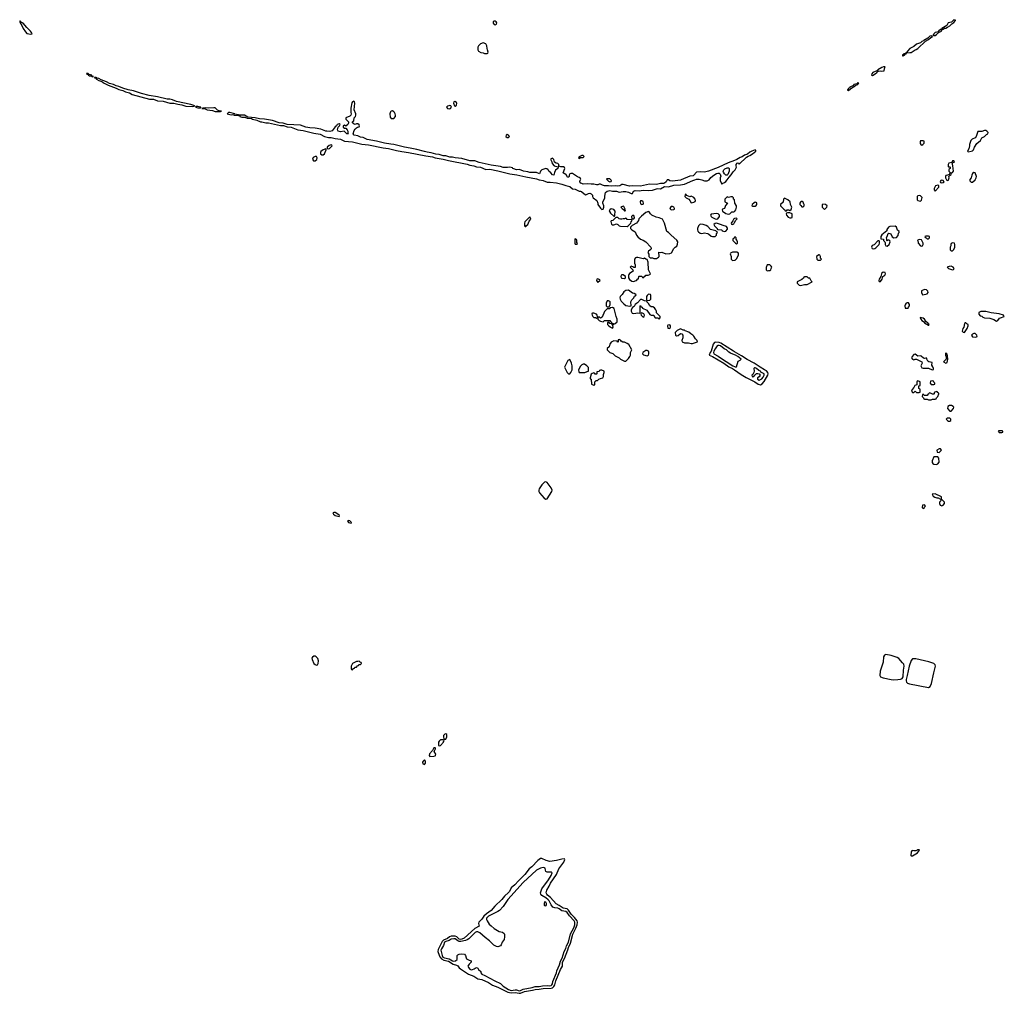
# Model space of a CAD drawing. Header units: inches. Extents: x 2701622 to 2964296, y 496201 to 720542.
# Tile 83 of 256: x 2789281 to 2804046, y 607805 to 622401. Entities that reach past the tile are written whole.
import ezdxf

# ---------------------------------------------------------------- set-up
doc = ezdxf.new("R2010")
doc.units = ezdxf.units.IN
doc.header["$MEASUREMENT"] = 0
for name, color, linetype in [('C7682', 7, 'Continuous'), ('C7690', 7, 'Continuous'), ('C7691', 7, 'Continuous'), ('C7692', 7, 'Continuous'), ('C8600', 7, 'Continuous'), ('C8601', 7, 'Continuous'), ('C8602', 7, 'Continuous')]:
    doc.layers.add(name, color=color, linetype=linetype)

msp = doc.modelspace()

# ---------------------------------------------------------------- linework, layer by layer
at = {"layer": 'C7682', "color": 4, "elevation": 4}
msp.add_lwpolyline([(2789290, 622382), (2789282, 622378), (2789281, 622370), (2789290, 622352), (2789315, 622315), (2789331, 622270), (2789370, 622217), (2789390, 622196), (2789450, 622186), (2789466, 622190), (2789459, 622210), (2789444, 622230), (2789386, 622286), (2789333, 622350), (2789303, 622363)], close=True, dxfattribs=at)
at = {"layer": 'C7690', "color": 4}
for points, elevation in [([(2797090, 609825), (2797050, 609795), (2796960, 609700), (2796923, 609670), (2796856, 609584), (2796760, 609490), (2796708, 609430), (2796653, 609387), (2796624, 609330), (2796610, 609314), (2796550, 609261), (2796510, 609212), (2796407, 609113), (2796350, 609048), (2796282, 608998), (2796241, 608959), (2796210, 608917), (2796167, 608870), (2796162, 608850), (2796171, 608809), (2796106, 608774), (2795946, 608630), (2795910, 608616), (2795890, 608612), (2795870, 608618), (2795834, 608654), (2795810, 608662), (2795750, 608661), (2795727, 608653), (2795694, 608626), (2795638, 608602), (2795616, 608584), (2795556, 608464), (2795552, 608432), (2795557, 608417), (2795582, 608350), (2795604, 608324), (2795643, 608303), (2795710, 608287), (2795783, 608243), (2795830, 608228), (2795850, 608215), (2795870, 608188), (2795890, 608170), (2796010, 608090), (2796090, 608064), (2796150, 608023), (2796211, 608010), (2796310, 607965), (2796370, 607929), (2796450, 607899), (2796603, 607823), (2796650, 607814), (2796710, 607816), (2796770, 607805), (2796790, 607809), (2796850, 607834), (2796970, 607852), (2797010, 607864), (2797070, 607865), (2797130, 607876), (2797250, 607880), (2797271, 607889), (2797293, 607907), (2797307, 607930), (2797323, 607990), (2797390, 608160), (2797419, 608210), (2797423, 608270), (2797452, 608328), (2797502, 608458), (2797510, 608493), (2797542, 608558), (2797577, 608690), (2797621, 608779), (2797640, 608830), (2797645, 608870), (2797640, 608890), (2797602, 608942), (2797551, 608990), (2797513, 609053), (2797489, 609069), (2797430, 609082), (2797370, 609122), (2797325, 609145), (2797239, 609239), (2797196, 609276), (2797185, 609290), (2797178, 609310), (2797184, 609350), (2797220, 609410), (2797242, 609458), (2797332, 609588), (2797367, 609673), (2797440, 609770), (2797456, 609810), (2797450, 609819), (2797410, 609818), (2797330, 609796), (2797230, 609783), (2797174, 609794), (2797110, 609824)], 4), ([(2797133, 609693), (2797090, 609681), (2797031, 609650), (2796830, 609467), (2796602, 609210), (2796533, 609107), (2796474, 609046), (2796450, 609029), (2796410, 609013), (2796310, 608962), (2796283, 608930), (2796282, 608910), (2796290, 608891), (2796323, 608843), (2796350, 608816), (2796398, 608778), (2796470, 608731), (2796520, 608720), (2796544, 608704), (2796550, 608694), (2796551, 608651), (2796545, 608610), (2796516, 608570), (2796501, 608530), (2796490, 608519), (2796450, 608503), (2796430, 608506), (2796390, 608526), (2796326, 608590), (2796260, 608640), (2796182, 608710), (2796150, 608728), (2796130, 608726), (2796110, 608715), (2796016, 608624), (2795992, 608608), (2795964, 608596), (2795898, 608582), (2795870, 608584), (2795850, 608592), (2795810, 608623), (2795790, 608624), (2795750, 608616), (2795722, 608598), (2795670, 608581), (2795650, 608570), (2795636, 608524), (2795604, 608470), (2795596, 608450), (2795615, 608370), (2795628, 608348), (2795650, 608336), (2795723, 608323), (2795770, 608293), (2795790, 608286), (2795816, 608290), (2795839, 608310), (2795841, 608370), (2795850, 608381), (2795870, 608391), (2795910, 608397), (2795950, 608391), (2795966, 608370), (2795975, 608335), (2795983, 608323), (2796020, 608300), (2796052, 608290), (2796052, 608270), (2796019, 608241), (2796003, 608210), (2796011, 608190), (2796030, 608168), (2796050, 608159), (2796070, 608161), (2796098, 608170), (2796110, 608182), (2796130, 608192), (2796150, 608182), (2796161, 608161), (2796194, 608130), (2796194, 608110), (2796212, 608090), (2796254, 608074), (2796405, 607990), (2796492, 607952), (2796533, 607910), (2796610, 607860), (2796650, 607846), (2796710, 607858), (2796730, 607857), (2796770, 607841), (2796790, 607845), (2796830, 607865), (2796964, 607890), (2797010, 607908), (2797070, 607906), (2797122, 607918), (2797190, 607923), (2797230, 607919), (2797250, 607923), (2797260, 607930), (2797270, 607947), (2797278, 607982), (2797330, 608110), (2797338, 608142), (2797378, 608230), (2797391, 608289), (2797414, 608330), (2797446, 608434), (2797470, 608479), (2797482, 608518), (2797510, 608574), (2797543, 608697), (2797590, 608786), (2797604, 608830), (2797605, 608870), (2797594, 608890), (2797526, 608966), (2797490, 609015), (2797470, 609030), (2797410, 609042), (2797370, 609072), (2797350, 609082), (2797306, 609086), (2797278, 609098), (2797250, 609132), (2797222, 609190), (2797208, 609208), (2797170, 609238), (2797112, 609270), (2797094, 609290), (2797089, 609310), (2797113, 609370), (2797210, 609507), (2797249, 609570), (2797268, 609610), (2797250, 609622), (2797190, 609622), (2797169, 609629), (2797168, 609650), (2797159, 609679), (2797150, 609688)], 8), ([(2797150, 609174), (2797144, 609150), (2797147, 609127), (2797150, 609122), (2797170, 609118), (2797179, 609130), (2797179, 609150), (2797170, 609172)], 12)]:
    msp.add_lwpolyline(points, close=True, dxfattribs=dict(at, elevation=elevation))
at = {"layer": 'C7691', "color": 4}
for points, elevation in [([(2797078, 620000), (2797130, 619990), (2797190, 619964), (2797236, 619964), (2797330, 619953), (2797410, 619935), (2797470, 619913), (2797530, 619901), (2797570, 619867), (2797610, 619859), (2797670, 619831), (2797690, 619832), (2797706, 619826), (2797745, 619790), (2797770, 619778), (2797810, 619798), (2797830, 619802), (2797850, 619792), (2797871, 619771), (2797872, 619750), (2797882, 619730), (2797934, 619690), (2797952, 619652), (2797952, 619630), (2797990, 619574), (2798010, 619554), (2798030, 619562), (2798042, 619590), (2798042, 619610), (2798028, 619650), (2798028, 619670), (2798054, 619726), (2798055, 619755), (2798066, 619810), (2798089, 619830), (2798110, 619836), (2798130, 619839), (2798170, 619833), (2798230, 619830), (2798270, 619817), (2798330, 619828), (2798370, 619828), (2798410, 619818), (2798450, 619798), (2798470, 619794), (2798474, 619810), (2798489, 619830), (2798510, 619839), (2798570, 619835), (2798632, 619848), (2798710, 619842), (2798770, 619845), (2798830, 619867), (2798850, 619870), (2798890, 619868), (2798950, 619899), (2799010, 619895), (2799090, 619922), (2799190, 619926), (2799250, 619934), (2799375, 619990), (2799406, 620000)], 4), ([(2799000, 620000), (2798990, 619998), (2798976, 619970), (2798950, 619952), (2798933, 619947), (2798890, 619947), (2798830, 619932), (2798724, 619936), (2798590, 619907), (2798472, 619912), (2798427, 619907), (2798330, 619929), (2798310, 619929), (2798282, 619910), (2798250, 619904), (2798210, 619908), (2798150, 619906), (2798110, 619912), (2798050, 619910), (2798019, 619919), (2797990, 619937), (2797970, 619935), (2797950, 619927), (2797930, 619927), (2797890, 619935), (2797850, 619933), (2797790, 619940), (2797730, 619937), (2797710, 619944), (2797697, 619950), (2797681, 619970), (2797685, 619995), (2797689, 620000)], 4), ([(2798092, 620000), (2798110, 619981), (2798130, 619972), (2798150, 619974), (2798154, 619990), (2798144, 620000)], 4), ([(2799202, 620000), (2799190, 619995), (2799070, 619979), (2799030, 619984), (2799012, 620000)], 4), ([(2799512, 620000), (2799550, 619986), (2799590, 619984), (2799619, 620000)], 4), ([(2799787, 620000), (2799787, 619990), (2799810, 619934), (2799816, 619944), (2799850, 619959), (2799870, 619975), (2799888, 620000)], 4), ([(2800000, 619703), (2799986, 619710), (2799986, 619730), (2799970, 619746), (2799946, 619746), (2799910, 619738), (2799890, 619746), (2799854, 619710), (2799854, 619670), (2799894, 619650), (2799864, 619616), (2799851, 619569), (2799818, 619562), (2799814, 619550), (2799822, 619530), (2799870, 619498), (2799910, 619485), (2799930, 619492), (2799960, 619520), (2799990, 619522), (2800000, 619527)], 4), ([(2800000, 619420), (2799990, 619418), (2799976, 619384), (2799952, 619350), (2799954, 619334), (2799970, 619332), (2799990, 619342), (2800000, 619359)], 4), ([(2800000, 619143), (2799998, 619142), (2799993, 619127), (2799974, 619110), (2799974, 619090), (2800000, 619064)], 4), ([(2800000, 618918), (2799970, 618918), (2799938, 618902), (2799934, 618890), (2799951, 618851), (2799952, 618810), (2799970, 618792), (2800000, 618796)], 4), ([(2800000, 617423), (2799987, 617430), (2799794, 617554), (2799770, 617564), (2799715, 617565), (2799700, 617560), (2799681, 617539), (2799650, 617430), (2799637, 617410), (2799622, 617370), (2799671, 617350), (2799841, 617250), (2799917, 617197), (2799972, 617170), (2800000, 617151)], 4), ([(2800000, 617376), (2799941, 617401), (2799916, 617416), (2799881, 617450), (2799847, 617467), (2799791, 617510), (2799770, 617518), (2799750, 617516), (2799742, 617510), (2799710, 617467), (2799690, 617430), (2799685, 617410), (2799692, 617390), (2799757, 617357), (2799818, 617310), (2799877, 617277), (2799977, 617210), (2800000, 617200)], 8)]:
    msp.add_lwpolyline(points, dxfattribs=dict(at, elevation=elevation))
at = {"layer": 'C7691', "color": 4, "elevation": 4}
for points in [[(2798610, 619688), (2798590, 619686), (2798585, 619670), (2798590, 619642), (2798610, 619632), (2798630, 619634), (2798635, 619650), (2798628, 619670)], [(2799270, 619786), (2799258, 619782), (2799254, 619750), (2799274, 619730), (2799313, 619713), (2799332, 619692), (2799350, 619654), (2799390, 619665), (2799410, 619674), (2799414, 619690), (2799408, 619710), (2799390, 619735), (2799350, 619755), (2799330, 619746), (2799287, 619767)], [(2798150, 619568), (2798132, 619550), (2798122, 619530), (2798124, 619524), (2798140, 619500), (2798190, 619454), (2798202, 619458), (2798207, 619473), (2798209, 619530), (2798190, 619555)], [(2798330, 619606), (2798294, 619590), (2798314, 619570), (2798338, 619558), (2798350, 619534), (2798362, 619538), (2798366, 619550), (2798342, 619602)], [(2799070, 619602), (2799050, 619602), (2799043, 619597), (2799032, 619570), (2799040, 619560), (2799050, 619552), (2799090, 619554), (2799098, 619562), (2799098, 619570), (2799088, 619590)], [(2796930, 619446), (2796870, 619388), (2796858, 619370), (2796852, 619350), (2796853, 619313), (2796862, 619302), (2796870, 619302), (2796882, 619318), (2796899, 619330), (2796920, 619380), (2796948, 619410)], [(2798250, 619438), (2798222, 619438), (2798174, 619390), (2798153, 619387), (2798145, 619375), (2798158, 619338), (2798170, 619325), (2798190, 619325), (2798230, 619342), (2798252, 619330), (2798270, 619312), (2798290, 619305), (2798390, 619302), (2798406, 619310), (2798446, 619350), (2798448, 619372), (2798466, 619390), (2798462, 619402), (2798390, 619408), (2798382, 619422), (2798370, 619426), (2798350, 619418), (2798330, 619418), (2798311, 619409), (2798289, 619409), (2798270, 619418)], [(2798710, 619526), (2798670, 619509), (2798603, 619457), (2798566, 619414), (2798558, 619390), (2798532, 619350), (2798465, 619315), (2798442, 619290), (2798442, 619270), (2798462, 619250), (2798510, 619222), (2798530, 619172), (2798550, 619145), (2798591, 619111), (2798630, 619098), (2798670, 619071), (2798746, 618990), (2798751, 618969), (2798745, 618955), (2798712, 618930), (2798702, 618910), (2798713, 618887), (2798714, 618850), (2798733, 618833), (2798770, 618832), (2798790, 618822), (2798830, 618822), (2798860, 618840), (2798868, 618850), (2798866, 618914), (2798890, 618912), (2798910, 618918), (2798970, 618891), (2799030, 618896), (2799054, 618906), (2799088, 618970), (2799109, 618991), (2799134, 619006), (2799146, 619034), (2799149, 619070), (2799137, 619097), (2799050, 619170), (2799010, 619209), (2798985, 619225), (2798949, 619349), (2798919, 619410), (2798870, 619433), (2798823, 619443), (2798758, 619470), (2798738, 619490), (2798722, 619522)], [(2798490, 619466), (2798470, 619466), (2798454, 619450), (2798458, 619418), (2798490, 619414), (2798498, 619430), (2798496, 619456)], [(2799730, 619497), (2799650, 619486), (2799642, 619470), (2799652, 619450), (2799662, 619442), (2799710, 619416), (2799730, 619411), (2799750, 619418), (2799774, 619450), (2799774, 619470), (2799753, 619493)], [(2799486, 619334), (2799462, 619310), (2799445, 619270), (2799446, 619250), (2799451, 619230), (2799459, 619219), (2799483, 619203), (2799510, 619196), (2799550, 619206), (2799597, 619197), (2799611, 619191), (2799650, 619158), (2799670, 619151), (2799710, 619152), (2799728, 619170), (2799728, 619190), (2799746, 619210), (2799742, 619222), (2799730, 619226), (2799718, 619238), (2799638, 619258), (2799602, 619302), (2799576, 619316), (2799530, 619329)], [(2799731, 619349), (2799710, 619344), (2799691, 619330), (2799698, 619310), (2799742, 619270), (2799742, 619262), (2799750, 619254), (2799810, 619252), (2799814, 619234), (2799850, 619226), (2799870, 619231), (2799897, 619263), (2799897, 619277), (2799879, 619299), (2799830, 619314), (2799792, 619332)], [(2797610, 619118), (2797605, 619110), (2797605, 619045), (2797610, 619034), (2797630, 619034), (2797642, 619038), (2797646, 619050), (2797638, 619058), (2797635, 619070), (2797638, 619090), (2797630, 619106)], [(2798550, 618838), (2798530, 618838), (2798514, 618830), (2798502, 618810), (2798502, 618750), (2798512, 618728), (2798510, 618686), (2798490, 618686), (2798476, 618696), (2798450, 618706), (2798434, 618690), (2798473, 618653), (2798482, 618630), (2798426, 618594), (2798417, 618583), (2798411, 618569), (2798411, 618531), (2798425, 618505), (2798461, 618481), (2798490, 618478), (2798510, 618485), (2798529, 618491), (2798550, 618514), (2798562, 618518), (2798566, 618550), (2798570, 618554), (2798610, 618554), (2798618, 618538), (2798630, 618534), (2798642, 618538), (2798647, 618553), (2798662, 618558), (2798668, 618572), (2798707, 618573), (2798730, 618582), (2798738, 618590), (2798709, 618649), (2798707, 618767), (2798690, 618806), (2798669, 618809), (2798650, 618826), (2798630, 618818), (2798569, 618829)], [(2797950, 618518), (2797934, 618510), (2797932, 618490), (2797950, 618462), (2797963, 618477), (2797986, 618490), (2797982, 618502)], [(2798330, 618575), (2798310, 618575), (2798302, 618570), (2798298, 618550), (2798302, 618530), (2798310, 618525), (2798350, 618522), (2798366, 618530), (2798366, 618550)], [(2798410, 618344), (2798370, 618341), (2798340, 618320), (2798317, 618283), (2798285, 618250), (2798281, 618230), (2798286, 618210), (2798301, 618181), (2798339, 618139), (2798370, 618116), (2798430, 618105), (2798449, 618111), (2798446, 618170), (2798461, 618199), (2798489, 618230), (2798502, 618258), (2798526, 618270), (2798522, 618282), (2798495, 618295), (2798470, 618299)], [(2798710, 618286), (2798690, 618266), (2798682, 618250), (2798682, 618202), (2798693, 618193), (2798730, 618194), (2798747, 618213), (2798747, 618267), (2798742, 618282)], [(2798170, 618088), (2798138, 618082), (2798130, 618066), (2798090, 618066), (2798051, 618029), (2798018, 617942), (2797990, 617928), (2797970, 617946), (2797958, 617942), (2797953, 617927), (2797952, 617910), (2797972, 617890), (2797990, 617881), (2798030, 617874), (2798050, 617894), (2798127, 617893), (2798134, 617890), (2798138, 617878), (2798150, 617874), (2798154, 617854), (2798174, 617850), (2798178, 617838), (2798190, 617834), (2798198, 617842), (2798210, 617845), (2798242, 617870), (2798243, 617910), (2798226, 617950), (2798209, 618010), (2798198, 618070)], [(2798110, 618188), (2798093, 618187), (2798074, 618150), (2798074, 618110), (2798090, 618094), (2798110, 618094), (2798122, 618098), (2798138, 618130), (2798135, 618170), (2798130, 618178)], [(2798610, 618208), (2798590, 618206), (2798544, 618156), (2798530, 618148), (2798512, 618130), (2798497, 618103), (2798472, 618088), (2798451, 618050), (2798451, 618030), (2798463, 618003), (2798490, 617996), (2798550, 618005), (2798578, 618002), (2798586, 618010), (2798586, 618110), (2798590, 618114), (2798598, 618098), (2798613, 618093), (2798618, 618078), (2798684, 618044), (2798730, 617982), (2798750, 617972), (2798792, 617972), (2798794, 617950), (2798810, 617934), (2798850, 617934), (2798870, 617914), (2798886, 617930), (2798886, 617950), (2798828, 618008), (2798829, 618030), (2798822, 618050), (2798800, 618080), (2798776, 618096), (2798750, 618098), (2798729, 618109), (2798710, 618146), (2798686, 618170), (2798682, 618182), (2798650, 618188)], [(2797890, 618004), (2797870, 618004), (2797862, 617998), (2797859, 617990), (2797864, 617970), (2797876, 617950), (2797890, 617939), (2797915, 617935), (2797930, 617926), (2797946, 617930), (2797948, 617950), (2797942, 617970), (2797930, 617988)], [(2798610, 618006), (2798598, 618002), (2798594, 617990), (2798602, 617970), (2798630, 617942), (2798647, 617953), (2798648, 617970), (2798638, 617990)], [(2798110, 617866), (2798098, 617862), (2798094, 617830), (2798114, 617810), (2798138, 617798), (2798142, 617790), (2798170, 617778), (2798179, 617790), (2798178, 617818), (2798167, 617827), (2798162, 617842), (2798130, 617846), (2798122, 617862)], [(2799030, 617826), (2798998, 617822), (2798994, 617810), (2798998, 617778), (2799030, 617774), (2799038, 617790), (2799038, 617810)], [(2799190, 617768), (2799140, 617740), (2799112, 617710), (2799113, 617673), (2799130, 617662), (2799154, 617666), (2799190, 617698), (2799211, 617691), (2799223, 617670), (2799226, 617650), (2799225, 617630), (2799212, 617590), (2799214, 617570), (2799250, 617556), (2799310, 617556), (2799350, 617547), (2799370, 617547), (2799446, 617570), (2799438, 617590), (2799415, 617615), (2799390, 617659), (2799374, 617674), (2799344, 617690), (2799316, 617716), (2799259, 617739), (2799250, 617748), (2799228, 617748)], [(2798270, 617606), (2798258, 617602), (2798254, 617570), (2798250, 617566), (2798242, 617582), (2798190, 617588), (2798150, 617568), (2798130, 617538), (2798121, 617499), (2798092, 617470), (2798092, 617450), (2798100, 617440), (2798130, 617412), (2798176, 617396), (2798210, 617362), (2798270, 617332), (2798290, 617312), (2798350, 617282), (2798370, 617282), (2798410, 617322), (2798429, 617350), (2798438, 617370), (2798442, 617410), (2798458, 617450), (2798415, 617530), (2798390, 617549), (2798350, 617569), (2798328, 617568), (2798302, 617582), (2798290, 617598)], [(2798690, 617442), (2798670, 617442), (2798626, 617414), (2798621, 617390), (2798635, 617375), (2798690, 617362), (2798710, 617374), (2798715, 617390), (2798715, 617415), (2798708, 617430)], [(2797530, 617306), (2797502, 617290), (2797452, 617190), (2797492, 617110), (2797510, 617092), (2797530, 617094), (2797548, 617112), (2797568, 617150), (2797568, 617210), (2797558, 617250)], [(2797750, 617238), (2797730, 617238), (2797712, 617228), (2797690, 617206), (2797662, 617150), (2797664, 617124), (2797673, 617113), (2797754, 617114), (2797790, 617126), (2797810, 617134), (2797813, 617150), (2797809, 617189), (2797788, 617210)], [(2798010, 617146), (2797990, 617146), (2797978, 617142), (2797970, 617126), (2797938, 617122), (2797934, 617090), (2797930, 617086), (2797910, 617086), (2797902, 617102), (2797890, 617106), (2797864, 617096), (2797850, 617086), (2797834, 617030), (2797838, 617018), (2797852, 617012), (2797858, 616938), (2797890, 616922), (2797898, 616922), (2797906, 616930), (2797906, 616970), (2797926, 616990), (2797947, 616993), (2797966, 617010), (2797990, 617022), (2798028, 617032), (2798038, 617050), (2798036, 617084), (2798046, 617110), (2798046, 617130)], [(2797170, 615473), (2797150, 615466), (2797110, 615426), (2797073, 615370), (2797065, 615350), (2797068, 615328), (2797078, 615310), (2797147, 615227), (2797170, 615211), (2797190, 615216), (2797261, 615330), (2797264, 615350), (2797250, 615384), (2797190, 615461)], [(2793990, 615015), (2793978, 615010), (2793988, 614990), (2794011, 614970), (2794070, 614952), (2794076, 614970), (2794053, 614990), (2794010, 615012)], [(2794210, 614895), (2794198, 614890), (2794210, 614865), (2794250, 614854), (2794256, 614864), (2794254, 614870), (2794230, 614889)], [(2793710, 612858), (2793690, 612858), (2793670, 612846), (2793662, 612830), (2793665, 612810), (2793692, 612750), (2793710, 612732), (2793730, 612722), (2793746, 612730), (2793758, 612750), (2793762, 612790), (2793750, 612826), (2793726, 612850)], [(2794370, 612786), (2794350, 612778), (2794330, 612778), (2794274, 612750), (2794254, 612710), (2794254, 612670), (2794258, 612658), (2794270, 612654), (2794287, 612673), (2794302, 612678), (2794307, 612693), (2794330, 612694), (2794347, 612713), (2794362, 612718), (2794367, 612733), (2794390, 612734), (2794406, 612750), (2794402, 612762), (2794387, 612767)], [(2795630, 611606), (2795590, 611606), (2795570, 611586), (2795562, 611570), (2795562, 611522), (2795570, 611514), (2795590, 611522), (2795635, 611570), (2795638, 611582), (2795646, 611590), (2795642, 611602)], [(2795670, 611695), (2795654, 611690), (2795634, 611670), (2795634, 611650), (2795642, 611622), (2795650, 611614), (2795670, 611614), (2795688, 611650), (2795687, 611687)], [(2795510, 611486), (2795490, 611486), (2795473, 611447), (2795424, 611396), (2795422, 611370), (2795433, 611353), (2795490, 611358), (2795510, 611365), (2795515, 611370), (2795519, 611390), (2795498, 611430), (2795518, 611470), (2795518, 611478)], [(2795350, 611306), (2795330, 611286), (2795322, 611270), (2795325, 611245), (2795350, 611234), (2795367, 611253), (2795368, 611270), (2795367, 611287)]]:
    msp.add_lwpolyline(points, close=True, dxfattribs=at)
at = {"layer": 'C7692', "color": 4, "elevation": 4}
for points in [[(2796410, 622378), (2796390, 622378), (2796382, 622370), (2796382, 622350), (2796394, 622330), (2796410, 622322), (2796430, 622334), (2796435, 622355), (2796426, 622370)], [(2796230, 622055), (2796190, 622038), (2796162, 622010), (2796153, 621987), (2796152, 621950), (2796162, 621930), (2796194, 621910), (2796230, 621902), (2796250, 621892), (2796290, 621894), (2796302, 621898), (2796306, 621914), (2796298, 621950), (2796289, 621969), (2796288, 622010), (2796278, 622030), (2796270, 622038)], [(2790284, 621596), (2790290, 621587), (2790305, 621585), (2790310, 621574), (2790314, 621574), (2790311, 621570), (2790330, 621561), (2790360, 621560), (2790362, 621550), (2790370, 621547), (2790386, 621550), (2790360, 621560), (2790362, 621570), (2790321, 621581), (2790306, 621594)], [(2790405, 621535), (2790405, 621530), (2790425, 621525), (2790431, 621510), (2790466, 621490), (2790515, 621475), (2790516, 621470), (2790547, 621450), (2790610, 621421), (2790730, 621376), (2790770, 621355), (2790830, 621340), (2790870, 621322), (2790930, 621304), (2790970, 621282), (2791230, 621208), (2791290, 621208), (2791350, 621185), (2791430, 621179), (2791530, 621150), (2791591, 621151), (2791650, 621134), (2791710, 621125), (2791770, 621105), (2791870, 621099), (2791890, 621105), (2791906, 621110), (2791846, 621130), (2791630, 621175), (2791570, 621200), (2791531, 621209), (2791490, 621212), (2791350, 621247), (2791225, 621265), (2791110, 621295), (2790990, 621337), (2790909, 621349), (2790830, 621375), (2790770, 621400), (2790729, 621409), (2790689, 621430), (2790626, 621446), (2790582, 621470), (2790501, 621501), (2790470, 621518), (2790443, 621523), (2790438, 621530), (2790427, 621533)], [(2795807, 621173), (2795792, 621168), (2795785, 621150), (2795802, 621110), (2795810, 621105), (2795830, 621122), (2795836, 621150), (2795830, 621162)], [(2791950, 621101), (2791921, 621099), (2791918, 621090), (2791950, 621081), (2791990, 621082), (2791996, 621084), (2791998, 621090)], [(2792190, 621082), (2792110, 621076), (2792070, 621079), (2792025, 621075), (2792014, 621070), (2792063, 621063), (2792090, 621048), (2792170, 621041), (2792210, 621026), (2792290, 621025), (2792306, 621030), (2792270, 621036), (2792246, 621046), (2792210, 621079)], [(2794870, 621033), (2794851, 621029), (2794841, 621019), (2794831, 620990), (2794838, 620938), (2794850, 620922), (2794890, 620918), (2794914, 620950), (2794917, 620970), (2794913, 620990), (2794904, 621010), (2794890, 621021)], [(2795730, 621114), (2795714, 621110), (2795697, 621103), (2795682, 621090), (2795694, 621070), (2795730, 621063), (2795742, 621070), (2795755, 621090), (2795746, 621110)], [(2796590, 620681), (2796576, 620670), (2796571, 620650), (2796590, 620636), (2796610, 620636), (2796624, 620650), (2796612, 620672)], [(2793870, 620466), (2793830, 620449), (2793796, 620424), (2793791, 620410), (2793791, 620390), (2793810, 620376), (2793830, 620376), (2793850, 620392), (2793878, 620450), (2793878, 620458)], [(2793950, 620526), (2793924, 620516), (2793894, 620490), (2793894, 620470), (2793910, 620465), (2793926, 620470), (2793966, 620510), (2793962, 620522)], [(2793712, 620352), (2793684, 620336), (2793674, 620310), (2793687, 620287), (2793710, 620283), (2793737, 620303), (2793743, 620330), (2793730, 620349)], [(2797730, 620366), (2797710, 620366), (2797670, 620346), (2797662, 620330), (2797670, 620322), (2797686, 620330), (2797686, 620334), (2797730, 620334), (2797746, 620350)], [(2799870, 620069), (2799849, 620090), (2799835, 620115), (2799832, 620130), (2799838, 620150), (2799853, 620167), (2799890, 620180), (2799910, 620179), (2799921, 620170), (2799919, 620130), (2799902, 620078), (2799890, 620069)]]:
    msp.add_lwpolyline(points, close=True, dxfattribs=at)
for points in [[(2797689, 620000), (2797695, 620010), (2797690, 620018), (2797670, 620035), (2797645, 620045), (2797570, 620095), (2797545, 620095), (2797532, 620088), (2797522, 620070), (2797522, 620050), (2797510, 620038), (2797500, 620040), (2797490, 620046), (2797487, 620067), (2797470, 620086), (2797449, 620089), (2797430, 620106), (2797455, 620170), (2797450, 620186), (2797434, 620194), (2797395, 620195), (2797366, 620206), (2797366, 620230), (2797350, 620246), (2797328, 620248), (2797303, 620263), (2797290, 620306), (2797270, 620326), (2797242, 620310), (2797262, 620270), (2797266, 620246), (2797294, 620210), (2797354, 620194), (2797352, 620170), (2797317, 620143), (2797299, 620110), (2797290, 620068), (2797270, 620075), (2797246, 620106), (2797218, 620130), (2797208, 620148), (2797187, 620167), (2797170, 620168), (2797111, 620149), (2797091, 620129), (2797074, 620090), (2797029, 620109), (2796930, 620109), (2796901, 620121), (2796838, 620130), (2796775, 620155), (2796730, 620149), (2796690, 620163), (2796675, 620170), (2796670, 620178), (2796630, 620189), (2796596, 620184), (2796530, 620187), (2796490, 620202), (2796350, 620221), (2796170, 620258), (2796105, 620285), (2796030, 620287), (2795910, 620320), (2795810, 620330), (2795770, 620340), (2795730, 620342), (2795670, 620358), (2795630, 620360), (2795570, 620378), (2795523, 620383), (2795450, 620407), (2795390, 620414), (2795350, 620424), (2795237, 620457), (2795137, 620477), (2795050, 620488), (2794890, 620530), (2794847, 620533), (2794750, 620552), (2794630, 620582), (2794490, 620603), (2794434, 620634), (2794390, 620641), (2794350, 620659), (2794298, 620670), (2794282, 620690), (2794298, 620742), (2794310, 620762), (2794330, 620782), (2794348, 620792), (2794370, 620794), (2794375, 620810), (2794370, 620826), (2794350, 620838), (2794330, 620838), (2794310, 620828), (2794290, 620838), (2794266, 620870), (2794294, 620886), (2794298, 620930), (2794315, 620950), (2794324, 620970), (2794321, 620990), (2794299, 621050), (2794309, 621150), (2794302, 621170), (2794290, 621182), (2794270, 621168), (2794264, 621156), (2794246, 621074), (2794246, 621010), (2794251, 620989), (2794245, 620970), (2794230, 620955), (2794174, 620930), (2794174, 620910), (2794214, 620870), (2794212, 620850), (2794202, 620830), (2794173, 620807), (2794150, 620818), (2794134, 620810), (2794134, 620790), (2794150, 620774), (2794173, 620773), (2794194, 620750), (2794202, 620730), (2794202, 620702), (2794210, 620689), (2794188, 620690), (2794148, 620728), (2794090, 620721), (2794058, 620730), (2794049, 620749), (2794058, 620790), (2794078, 620810), (2794086, 620830), (2794070, 620838), (2794042, 620830), (2794032, 620808), (2794010, 620795), (2793965, 620735), (2793933, 620727), (2793888, 620728), (2793870, 620730), (2793799, 620759), (2793714, 620774), (2793630, 620778), (2793570, 620792), (2793490, 620818), (2793290, 620832), (2793232, 620852), (2793170, 620857), (2793070, 620892), (2792950, 620912), (2792876, 620916), (2792810, 620932), (2792702, 620942), (2792650, 620969), (2792592, 620968), (2792582, 620962), (2792586, 620970), (2792506, 620986), (2792506, 620990), (2792432, 621012), (2792410, 621008), (2792392, 620990), (2792450, 620976), (2792478, 620978), (2792494, 620974), (2792494, 620970), (2792564, 620964), (2792580, 620960), (2792582, 620950), (2792610, 620942), (2792658, 620938), (2792690, 620927), (2792758, 620918), (2792774, 620910), (2792836, 620896), (2792890, 620871), (2792910, 620870), (2792970, 620855), (2793013, 620853), (2793190, 620817), (2793236, 620816), (2793290, 620796), (2793350, 620788), (2793450, 620748), (2793530, 620740), (2793690, 620699), (2793787, 620687), (2793850, 620651), (2793910, 620635), (2793950, 620633), (2794010, 620619), (2794090, 620610), (2794150, 620579), (2794270, 620570), (2794410, 620535), (2794510, 620526), (2794730, 620480), (2794812, 620472), (2794930, 620439), (2795010, 620424), (2795110, 620412), (2795370, 620359), (2795470, 620345), (2795510, 620332), (2795630, 620310), (2795709, 620289), (2795993, 620233), (2796030, 620220), (2796090, 620212), (2796130, 620196), (2796190, 620190), (2796270, 620156), (2796330, 620158), (2796450, 620134), (2796630, 620088), (2796734, 620074), (2796870, 620043), (2797030, 620014), (2797070, 620002), (2797078, 620000)], [(2800000, 620289), (2799906, 620254), (2799756, 620184), (2799610, 620131), (2799550, 620115), (2799490, 620119), (2799430, 620113), (2799391, 620070), (2799378, 620062), (2799330, 620053), (2799202, 620000)], [(2799888, 620000), (2799919, 620041), (2799950, 620075), (2799980, 620120), (2800000, 620141)], [(2798144, 620000), (2798130, 620014), (2798084, 620016), (2798082, 620010), (2798092, 620000)], [(2799012, 620000), (2799010, 620002), (2799000, 620000)], [(2799406, 620000), (2799430, 620008), (2799468, 620008), (2799510, 620001), (2799512, 620000)], [(2799619, 620000), (2799620, 620000), (2799644, 620036), (2799689, 620070), (2799730, 620095), (2799750, 620099), (2799770, 620099), (2799786, 620086), (2799794, 620054), (2799787, 620030), (2799787, 620000)]]:
    msp.add_lwpolyline(points, dxfattribs=at)
at = {"layer": 'C8600', "color": 4, "elevation": 4}
msp.add_lwpolyline([(2802750, 609956), (2802735, 609945), (2802718, 609942), (2802690, 609940), (2802670, 609945), (2802661, 609939), (2802650, 609926), (2802646, 609870), (2802650, 609865), (2802670, 609868), (2802743, 609910), (2802761, 609930), (2802772, 609950), (2802770, 609954)], close=True, dxfattribs=at)
at = {"layer": 'C8601', "color": 4}
for points, elevation in [([(2803110, 619995), (2803092, 619988), (2803085, 619975), (2803090, 619962), (2803110, 619956), (2803130, 619958), (2803142, 619970), (2803130, 619988)], 4), ([(2803050, 619922), (2803012, 619908), (2802992, 619870), (2802992, 619850), (2803010, 619832), (2803062, 619890), (2803062, 619910)], 4), ([(2800750, 619726), (2800734, 619710), (2800732, 619668), (2800692, 619630), (2800692, 619610), (2800740, 619560), (2800754, 619550), (2800758, 619538), (2800770, 619534), (2800782, 619538), (2800790, 619551), (2800811, 619551), (2800830, 619542), (2800850, 619554), (2800862, 619590), (2800842, 619630), (2800834, 619670), (2800801, 619701)], 4), ([(2802770, 619765), (2802750, 619761), (2802741, 619750), (2802737, 619730), (2802741, 619701), (2802751, 619691), (2802790, 619682), (2802804, 619696), (2802814, 619734), (2802790, 619762)], 4), ([(2800310, 619665), (2800290, 619653), (2800267, 619630), (2800262, 619610), (2800270, 619605), (2800310, 619606), (2800325, 619615), (2800335, 619630), (2800334, 619654), (2800323, 619663)], 4), ([(2801016, 619676), (2801004, 619676), (2800990, 619666), (2800982, 619650), (2800982, 619630), (2800997, 619617), (2801010, 619594), (2801030, 619594), (2801046, 619610), (2801046, 619630), (2801038, 619638), (2801030, 619666)], 4), ([(2801325, 619635), (2801313, 619627), (2801313, 619593), (2801350, 619554), (2801386, 619590), (2801388, 619610), (2801366, 619630)], 4), ([(2800830, 619508), (2800793, 619507), (2800778, 619502), (2800774, 619490), (2800782, 619470), (2800803, 619443), (2800830, 619432), (2800850, 619432), (2800866, 619434), (2800866, 619490)], 4), ([(2802410, 619304), (2802330, 619299), (2802311, 619290), (2802286, 619254), (2802282, 619238), (2802210, 619178), (2802196, 619150), (2802194, 619114), (2802233, 619113), (2802234, 619090), (2802253, 619073), (2802258, 619058), (2802258, 619030), (2802262, 619022), (2802271, 619011), (2802290, 619008), (2802319, 619030), (2802334, 619070), (2802330, 619086), (2802316, 619096), (2802302, 619098), (2802290, 619086), (2802286, 619090), (2802286, 619110), (2802278, 619130), (2802295, 619165), (2802302, 619198), (2802310, 619202), (2802330, 619198), (2802342, 619190), (2802365, 619145), (2802391, 619131), (2802430, 619135), (2802455, 619165), (2802461, 619199), (2802468, 619210), (2802467, 619227), (2802444, 619244), (2802429, 619290)], 4), ([(2802770, 619106), (2802750, 619098), (2802745, 619090), (2802752, 619072), (2802752, 619050), (2802790, 619012), (2802810, 619005), (2802818, 619010), (2802828, 619030), (2802828, 619050), (2802802, 619102)], 4), ([(2802910, 619155), (2802870, 619155), (2802854, 619150), (2802858, 619138), (2802873, 619133), (2802890, 619114), (2802910, 619114), (2802926, 619130), (2802926, 619150)], 4), ([(2802150, 619088), (2802096, 619024), (2802065, 619015), (2802056, 618990), (2802066, 618970), (2802090, 618967), (2802106, 618970), (2802120, 618980), (2802168, 619030), (2802175, 619050), (2802175, 619075), (2802170, 619086)], 4), ([(2803270, 619058), (2803250, 619046), (2803242, 619030), (2803242, 619010), (2803232, 618990), (2803234, 618950), (2803250, 618934), (2803270, 618934), (2803290, 618954), (2803306, 618990), (2803306, 619030), (2803298, 619050)], 4), ([(2801270, 618878), (2801264, 618876), (2801232, 618850), (2801233, 618813), (2801250, 618794), (2801290, 618794), (2801306, 618810), (2801288, 618828), (2801288, 618850), (2801278, 618870)], 4), ([(2800530, 618726), (2800490, 618726), (2800473, 618687), (2800473, 618653), (2800490, 618634), (2800510, 618642), (2800530, 618642), (2800546, 618650), (2800548, 618672), (2800558, 618690), (2800550, 618706)], 4), ([(2803250, 618706), (2803217, 618703), (2803191, 618690), (2803211, 618670), (2803269, 618651), (2803285, 618655), (2803290, 618662), (2803293, 618670), (2803281, 618690)], 4), ([(2801090, 618546), (2801050, 618546), (2801038, 618542), (2801033, 618527), (2801010, 618506), (2800950, 618478), (2800942, 618470), (2800942, 618450), (2800970, 618421), (2800990, 618416), (2801030, 618425), (2801052, 618432), (2801090, 618432), (2801166, 618470), (2801148, 618488), (2801130, 618526), (2801110, 618526)], 4), ([(2802230, 618617), (2802210, 618602), (2802203, 618590), (2802194, 618550), (2802167, 618513), (2802165, 618490), (2802170, 618474), (2802190, 618474), (2802215, 618510), (2802226, 618550), (2802255, 618570), (2802262, 618590), (2802258, 618610), (2802253, 618613)], 4), ([(2802850, 618354), (2802804, 618336), (2802802, 618310), (2802818, 618278), (2802870, 618287), (2802889, 618291), (2802906, 618310), (2802898, 618330), (2802878, 618350)], 4), ([(2802610, 618158), (2802590, 618158), (2802574, 618150), (2802564, 618136), (2802554, 618110), (2802558, 618078), (2802590, 618074), (2802602, 618078), (2802607, 618093), (2802626, 618110), (2802626, 618130)], 4), ([(2802785, 617935), (2802782, 617930), (2802796, 617916), (2802796, 617910), (2802811, 617890), (2802835, 617875), (2802850, 617858), (2802910, 617822), (2802916, 617824), (2802918, 617830), (2802902, 617842), (2802902, 617850), (2802890, 617862), (2802873, 617873), (2802850, 617914), (2802830, 617929)], 4), ([(2803692, 618028), (2803662, 618010), (2803665, 617985), (2803682, 617962), (2803710, 617958), (2803724, 617944), (2803750, 617931), (2803830, 617926), (2803887, 617907), (2803930, 617882), (2803950, 617891), (2803975, 617925), (2803987, 617933), (2804046, 617950), (2804038, 617958), (2804035, 617970), (2803970, 617993), (2803850, 618006), (2803770, 618026)], 4), ([(2803470, 617858), (2803462, 617858), (2803450, 617846), (2803438, 617790), (2803422, 617770), (2803412, 617730), (2803430, 617718), (2803450, 617712), (2803488, 617770), (2803506, 617810), (2803506, 617830), (2803482, 617842)], 4), ([(2803610, 617695), (2803590, 617695), (2803571, 617689), (2803556, 617670), (2803570, 617647), (2803610, 617641), (2803630, 617645), (2803638, 617650), (2803635, 617670)], 4), ([(2802710, 617388), (2802690, 617382), (2802662, 617350), (2802652, 617330), (2802671, 617311), (2802690, 617302), (2802710, 617311), (2802730, 617311), (2802790, 617284), (2802807, 617270), (2802816, 617250), (2802792, 617210), (2802810, 617182), (2802830, 617178), (2802910, 617178), (2802927, 617167), (2802970, 617154), (2802982, 617158), (2802986, 617170), (2802976, 617196), (2802960, 617220), (2802958, 617230), (2802966, 617250), (2802962, 617262), (2802914, 617274), (2802901, 617281), (2802886, 617314), (2802886, 617326), (2802870, 617328), (2802850, 617322), (2802832, 617328), (2802799, 617359), (2802790, 617362), (2802750, 617355)], 4), ([(2803170, 617406), (2803162, 617390), (2803165, 617365), (2803174, 617350), (2803174, 617310), (2803134, 617270), (2803170, 617254), (2803190, 617262), (2803198, 617310), (2803196, 617364), (2803190, 617386)], 4), ([(2800310, 617182), (2800300, 617180), (2800291, 617170), (2800295, 617130), (2800291, 617110), (2800276, 617084), (2800258, 617070), (2800263, 617050), (2800274, 617046), (2800290, 617051), (2800306, 617074), (2800330, 617098), (2800350, 617098), (2800371, 617091), (2800385, 617070), (2800371, 617049), (2800343, 617030), (2800343, 617010), (2800370, 616996), (2800390, 617005), (2800410, 617018), (2800430, 617042), (2800444, 617070), (2800445, 617090), (2800397, 617117), (2800389, 617130), (2800363, 617143), (2800332, 617170)], 8), ([(2802750, 616986), (2802738, 616982), (2802733, 616967), (2802733, 616927), (2802705, 616915), (2802691, 616889), (2802662, 616858), (2802654, 616830), (2802670, 616814), (2802690, 616814), (2802710, 616834), (2802730, 616814), (2802770, 616814), (2802782, 616818), (2802786, 616830), (2802782, 616862), (2802766, 616870), (2802766, 616910), (2802782, 616918), (2802786, 616930), (2802786, 616970)], 4), ([(2802970, 616986), (2802938, 616982), (2802934, 616950), (2802950, 616934), (2802990, 616934), (2803002, 616938), (2803006, 616950), (2802987, 616967), (2802982, 616982)], 4), ([(2803030, 616826), (2802994, 616810), (2802994, 616790), (2802990, 616786), (2802968, 616788), (2802930, 616806), (2802918, 616802), (2802914, 616790), (2802898, 616782), (2802890, 616766), (2802850, 616766), (2802830, 616786), (2802818, 616782), (2802814, 616750), (2802833, 616733), (2802838, 616718), (2802850, 616714), (2802890, 616714), (2802910, 616702), (2802950, 616702), (2802970, 616714), (2803010, 616714), (2803022, 616718), (2803027, 616733), (2803050, 616754), (2803066, 616790), (2803062, 616802), (2803046, 616810), (2803042, 616822)], 4), ([(2803256, 616616), (2803224, 616616), (2803198, 616602), (2803194, 616570), (2803230, 616534), (2803250, 616534), (2803286, 616570), (2803288, 616590), (2803280, 616600)], 4), ([(2803230, 616426), (2803190, 616426), (2803174, 616410), (2803194, 616390), (2803210, 616382), (2803230, 616382), (2803246, 616390), (2803246, 616410)], 4), ([(2803962, 616238), (2803954, 616230), (2803970, 616214), (2804010, 616214), (2804022, 616218), (2804026, 616230), (2804016, 616236)], 4), ([(2803090, 615966), (2803070, 615966), (2803034, 615950), (2803038, 615918), (2803070, 615914), (2803106, 615950)], 4), ([(2803047, 615847), (2802990, 615846), (2802965, 615790), (2802964, 615764), (2802972, 615750), (2802990, 615738), (2803030, 615732), (2803050, 615742), (2803068, 615770), (2803066, 615830)], 4), ([(2803010, 615293), (2802962, 615290), (2802978, 615258), (2803004, 615244), (2803033, 615233), (2803052, 615232), (2803090, 615214), (2803102, 615218), (2803106, 615250)], 4), ([(2802850, 615126), (2802818, 615122), (2802814, 615090), (2802830, 615074), (2802842, 615078), (2802847, 615093), (2802866, 615110)], 4), ([(2803110, 615206), (2803098, 615202), (2803094, 615190), (2803074, 615170), (2803074, 615150), (2803085, 615125), (2803090, 615122), (2803110, 615114), (2803130, 615122), (2803148, 615150), (2803148, 615170)], 4), ([(2802270, 612884), (2802250, 612875), (2802236, 612850), (2802229, 612770), (2802186, 612634), (2802180, 612570), (2802187, 612550), (2802230, 612533), (2802350, 612510), (2802390, 612506), (2802450, 612508), (2802490, 612512), (2802502, 612518), (2802514, 612526), (2802530, 612550), (2802536, 612650), (2802546, 612710), (2802538, 612738), (2802521, 612761), (2802463, 612823), (2802438, 612838), (2802350, 612870)], 4), ([(2802690, 612821), (2802670, 612817), (2802648, 612792), (2802620, 612710), (2802590, 612570), (2802573, 612510), (2802572, 612490), (2802580, 612470), (2802596, 612456), (2802626, 612446), (2802910, 612389), (2802935, 612405), (2802955, 612450), (2802987, 612610), (2803013, 612707), (2803010, 612730), (2802990, 612750), (2802912, 612772), (2802717, 612817)], 4)]:
    msp.add_lwpolyline(points, close=True, dxfattribs=dict(at, elevation=elevation))
for points, elevation in [([(2803179, 620000), (2803180, 620000), (2803190, 619992), (2803210, 619994), (2803211, 620000)], 4), ([(2803530, 620000), (2803530, 619985), (2803550, 619967), (2803570, 619966), (2803608, 620000)], 4), ([(2800000, 619527), (2800006, 619530), (2800018, 619550), (2800028, 619590), (2800028, 619610), (2800007, 619653), (2800002, 619702), (2800000, 619703)], 4), ([(2800000, 619359), (2800022, 619398), (2800035, 619410), (2800038, 619418), (2800030, 619426), (2800000, 619420)], 4), ([(2800000, 619064), (2800014, 619050), (2800030, 619042), (2800046, 619050), (2800046, 619070), (2800036, 619096), (2800026, 619110), (2800026, 619130), (2800010, 619146), (2800000, 619143)], 4), ([(2800000, 618796), (2800010, 618798), (2800030, 618818), (2800059, 618870), (2800059, 618899), (2800035, 618915), (2800010, 618918), (2800000, 618918)], 4), ([(2800000, 617151), (2800101, 617081), (2800176, 617036), (2800304, 616970), (2800356, 616936), (2800390, 616928), (2800417, 616943), (2800444, 616976), (2800502, 617070), (2800504, 617090), (2800501, 617110), (2800478, 617138), (2800449, 617150), (2800384, 617190), (2800294, 617254), (2800190, 617308), (2800104, 617364), (2800000, 617423)], 4), ([(2800000, 617200), (2800010, 617195), (2800030, 617196), (2800056, 617284), (2800085, 617295), (2800099, 617310), (2800049, 617350), (2800016, 617370), (2800000, 617376)], 8)]:
    msp.add_lwpolyline(points, dxfattribs=dict(at, elevation=elevation))
at = {"layer": 'C8602', "color": 4, "elevation": 4}
for points in [[(2803290, 622401), (2803255, 622365), (2803205, 622355), (2803184, 622316), (2803107, 622270), (2803104, 622256), (2803090, 622253), (2803061, 622230), (2803060, 622220), (2803010, 622209), (2802987, 622190), (2802985, 622175), (2802974, 622170), (2802984, 622164), (2803010, 622166), (2803030, 622178), (2803054, 622206), (2803066, 622210), (2803062, 622218), (2803070, 622212), (2803102, 622230), (2803103, 622237), (2803122, 622258), (2803130, 622259), (2803148, 622272), (2803170, 622276), (2803193, 622287), (2803230, 622311), (2803259, 622341), (2803290, 622361), (2803315, 622390), (2803315, 622395)], [(2802957, 622157), (2802930, 622152), (2802897, 622123), (2802838, 622090), (2802835, 622085), (2802810, 622075), (2802788, 622052), (2802728, 622032), (2802690, 621999), (2802631, 621970), (2802595, 621930), (2802587, 621913), (2802574, 621910), (2802582, 621902), (2802630, 621908), (2802650, 621911), (2802709, 621951), (2802725, 621955), (2802749, 621971), (2802862, 622078), (2802910, 622103), (2802944, 622136), (2802968, 622150)], [(2802570, 621906), (2802565, 621895), (2802542, 621890), (2802518, 621870), (2802521, 621861), (2802530, 621858), (2802550, 621867), (2802558, 621882), (2802575, 621890), (2802578, 621898)], [(2802235, 621695), (2802210, 621687), (2802151, 621650), (2802145, 621635), (2802135, 621635), (2802076, 621610), (2802061, 621590), (2802054, 621570), (2802070, 621567), (2802109, 621590), (2802134, 621610), (2802138, 621622), (2802152, 621628), (2802185, 621635), (2802210, 621631), (2802246, 621634), (2802242, 621642), (2802254, 621686), (2802258, 621690), (2802255, 621695)], [(2801850, 621453), (2801842, 621450), (2801838, 621442), (2801792, 621430), (2801783, 621417), (2801732, 621390), (2801723, 621377), (2801707, 621370), (2801703, 621357), (2801692, 621350), (2801710, 621341), (2801758, 621382), (2801812, 621408), (2801822, 621418), (2801848, 621430), (2801846, 621434), (2801866, 621450)], [(2803770, 620738), (2803750, 620738), (2803710, 620724), (2803650, 620726), (2803625, 620650), (2803611, 620629), (2803565, 620610), (2803543, 620590), (2803522, 620530), (2803525, 620510), (2803514, 620466), (2803494, 620430), (2803502, 620422), (2803550, 620428), (2803570, 620437), (2803583, 620450), (2803599, 620490), (2803635, 620545), (2803688, 620590), (2803709, 620631), (2803750, 620652), (2803779, 620681), (2803798, 620690), (2803806, 620710), (2803786, 620730)], [(2802830, 620586), (2802790, 620586), (2802784, 620576), (2802784, 620544), (2802794, 620530), (2802810, 620522), (2802826, 620530), (2802846, 620550), (2802842, 620582)]]:
    msp.add_lwpolyline(points, close=True, dxfattribs=at)
for points in [[(2800000, 620141), (2800009, 620150), (2800029, 620190), (2800024, 620210), (2800025, 620230), (2800038, 620250), (2800055, 620255), (2800070, 620234), (2800180, 620340), (2800204, 620356), (2800230, 620364), (2800269, 620390), (2800319, 620430), (2800319, 620439), (2800308, 620448), (2800261, 620430), (2800230, 620414), (2800195, 620385), (2800150, 620369), (2800114, 620346), (2800085, 620335), (2800037, 620303), (2800000, 620289)], [(2803211, 620000), (2803217, 620030), (2803215, 620050), (2803220, 620060), (2803250, 620082), (2803256, 620104), (2803270, 620112), (2803282, 620130), (2803275, 620210), (2803262, 620258), (2803270, 620254), (2803295, 620265), (2803298, 620270), (2803290, 620286), (2803270, 620286), (2803260, 620260), (2803214, 620250), (2803202, 620230), (2803202, 620202), (2803210, 620194), (2803230, 620194), (2803234, 620190), (2803234, 620170), (2803218, 620162), (2803214, 620150), (2803214, 620130), (2803234, 620110), (2803218, 620082), (2803192, 620068), (2803170, 620066), (2803162, 620050), (2803162, 620030), (2803179, 620000)], [(2803608, 620000), (2803610, 620002), (2803624, 620030), (2803628, 620050), (2803607, 620107), (2803590, 620108), (2803570, 620095), (2803559, 620070), (2803551, 620030), (2803530, 620006), (2803530, 620000)]]:
    msp.add_lwpolyline(points, dxfattribs=at)

doc.saveas('drawing.dxf')
